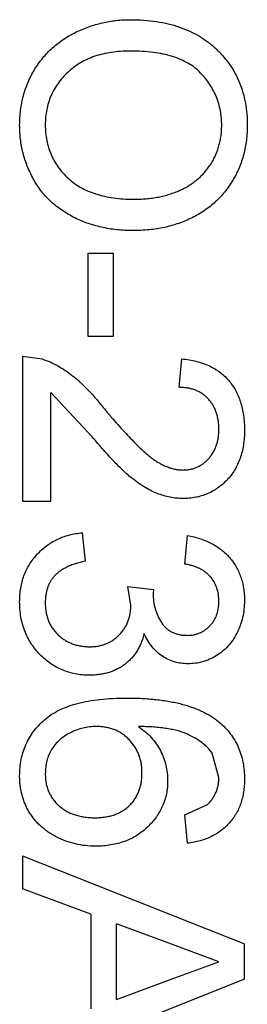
# Model space of a CAD drawing. Header units: inches. Extents: x -13 to 240, y -18 to 126.
# Tile 56 of 112: x 185.651 to 185.907, y 55.333 to 56.441. Entities that reach past the tile are written whole.
import ezdxf

# ---------------------------------------------------------------- set-up
doc = ezdxf.new("R2010")
doc.units = ezdxf.units.IN
doc.header["$LTSCALE"] = 1.21
doc.header["$MEASUREMENT"] = 0
doc.layers.get('0').update_dxf_attribs({"linetype": 'CONTINUOUS'})

msp = doc.modelspace()

# ---------------------------------------------------------------- linework, layer by layer
at = {"color": 7, "linetype": 'Continuous'}
for p, q in [((185.7276, 56.1778), (185.7276, 56.0849)), ((185.7565, 56.1778), (185.7276, 56.1778)), ((185.7565, 56.0849), (185.7565, 56.1778)), ((185.7276, 56.0849), (185.7565, 56.0849)), ((185.6539, 56.0624), (185.6539, 55.899)), ((185.6539, 56.0624), (185.6762, 56.0591)), ((185.8302, 56.0272), (185.8334, 56.0592)), ((185.686, 55.899), (185.686, 56.0213)), ((185.7324, 55.9715), (185.686, 56.0213)), ((185.6539, 55.899), (185.686, 55.899)), ((185.7212, 55.8637), (185.7244, 55.8317)), ((185.8366, 55.8285), (185.8398, 55.8605)), ((185.7725, 55.8031), (185.8014, 55.7998)), ((185.7759, 55.7824), (185.7725, 55.8031)), ((185.8014, 55.7998), (185.801, 55.7952)), ((185.8751, 55.5886), (185.8677, 55.6159)), ((185.8366, 55.5464), (185.8623, 55.558)), ((185.8398, 55.5144), (185.8366, 55.5464)), ((185.6539, 55.5005), (185.6539, 55.4631)), ((185.6539, 55.5005), (185.9039, 55.4012)), ((185.7309, 55.4346), (185.6539, 55.4631)), ((185.7309, 55.4346), (185.7309, 55.3281)), ((185.7597, 55.3387), (185.7597, 55.424)), ((185.8289, 55.3984), (185.7597, 55.424)), ((185.8751, 55.3813), (185.8289, 55.3984)), ((185.9039, 55.3615), (185.9039, 55.4012)), ((185.8254, 55.363), (185.8751, 55.3813)), ((185.9039, 55.3615), (185.6634, 55.266)), ((185.7597, 55.3387), (185.8254, 55.363))]:
    msp.add_line(p, q, dxfattribs=at)
for points, knots in [([(185.6507, 56.322), (185.6508, 56.3249), (185.6509, 56.3306), (185.6517, 56.339), (185.653, 56.3472), (185.6548, 56.3552), (185.6572, 56.3629), (185.6602, 56.3704), (185.6636, 56.3777), (185.6675, 56.3847), (185.6719, 56.3913), (185.6767, 56.3976), (185.6819, 56.4035), (185.6876, 56.4089), (185.6935, 56.414), (185.6999, 56.4185), (185.7066, 56.4228), (185.7138, 56.4265), (185.7211, 56.4298), (185.7286, 56.4327), (185.7361, 56.4352), (185.7438, 56.4371), (185.7516, 56.4387), (185.7595, 56.4398), (185.7675, 56.4406), (185.7729, 56.4406), (185.7756, 56.4406)], [0, 0, 0, 0, 0.044697, 0.088534, 0.131409, 0.173814, 0.215715, 0.257247, 0.298848, 0.340604, 0.382029, 0.42297, 0.463632, 0.504048, 0.544591, 0.584964, 0.626265, 0.667979, 0.709943, 0.751382, 0.792619, 0.833948, 0.875008, 0.916446, 0.957907, 1, 1, 1, 1]), ([(185.7756, 56.4406), (185.7806, 56.4405), (185.7904, 56.4404), (185.8046, 56.4388), (185.818, 56.4362), (185.8305, 56.4326), (185.8423, 56.4279), (185.8532, 56.4222), (185.8632, 56.4154), (185.8724, 56.4077), (185.8805, 56.399), (185.8877, 56.3899), (185.8937, 56.38), (185.8986, 56.3695), (185.9025, 56.3585), (185.9051, 56.3468), (185.9068, 56.3345), (185.907, 56.3262), (185.9071, 56.3219)], [0, 0, 0, 0, 0.075226, 0.146575, 0.2145, 0.27953, 0.342403, 0.403496, 0.463762, 0.523864, 0.583252, 0.641302, 0.698898, 0.756295, 0.814628, 0.874325, 0.935783, 1, 1, 1, 1]), ([(185.7752, 56.4054), (185.7716, 56.4053), (185.7646, 56.4052), (185.7543, 56.404), (185.7446, 56.4022), (185.7355, 56.3997), (185.727, 56.3963), (185.7191, 56.3922), (185.7118, 56.3874), (185.7051, 56.3818), (185.6991, 56.3757), (185.6939, 56.3692), (185.6895, 56.3623), (185.6858, 56.355), (185.683, 56.3473), (185.681, 56.3393), (185.6798, 56.3309), (185.6796, 56.3251), (185.6796, 56.3222)], [0, 0, 0, 0, 0.075964, 0.148125, 0.217201, 0.2833, 0.347202, 0.4093, 0.470426, 0.531588, 0.591739, 0.650258, 0.707303, 0.764208, 0.821148, 0.879119, 0.938423, 1, 1, 1, 1]), ([(185.8783, 56.3217), (185.8782, 56.3245), (185.8781, 56.33), (185.8769, 56.3382), (185.8751, 56.3461), (185.8725, 56.3537), (185.8691, 56.3609), (185.865, 56.3678), (185.8602, 56.3745), (185.8546, 56.3808), (185.8482, 56.3868), (185.8407, 56.3917), (185.8321, 56.396), (185.8227, 56.3995), (185.8122, 56.4021), (185.8008, 56.404), (185.7883, 56.4052), (185.7797, 56.4053), (185.7752, 56.4054)], [0, 0, 0, 0, 0.055943, 0.110382, 0.164048, 0.216759, 0.269601, 0.323009, 0.377581, 0.433449, 0.490922, 0.550625, 0.613117, 0.679861, 0.751358, 0.828261, 0.910795, 1, 1, 1, 1]), ([(185.7785, 56.2035), (185.7754, 56.2035), (185.7693, 56.2036), (185.7602, 56.2043), (185.7514, 56.2055), (185.7428, 56.2072), (185.7345, 56.2093), (185.7264, 56.2119), (185.7186, 56.215), (185.7111, 56.2186), (185.7039, 56.2226), (185.6971, 56.227), (185.6908, 56.2318), (185.6849, 56.237), (185.6794, 56.2426), (185.6745, 56.2486), (185.6699, 56.255), (185.6659, 56.2618), (185.6624, 56.2689), (185.6593, 56.276), (185.6566, 56.2834), (185.6544, 56.2908), (185.6528, 56.2984), (185.6516, 56.3062), (185.6509, 56.3141), (185.6508, 56.3194), (185.6507, 56.322)], [0, 0, 0, 0, 0.04756, 0.093962, 0.139112, 0.183626, 0.227457, 0.270703, 0.313611, 0.35626, 0.398366, 0.439557, 0.480045, 0.519888, 0.559658, 0.599421, 0.639208, 0.679668, 0.72002, 0.759859, 0.79956, 0.839199, 0.878956, 0.918794, 0.959083, 1, 1, 1, 1]), ([(185.6796, 56.3222), (185.6796, 56.3192), (185.6798, 56.3134), (185.681, 56.3048), (185.6831, 56.2967), (185.6859, 56.2889), (185.6896, 56.2817), (185.694, 56.2747), (185.6993, 56.2682), (185.7053, 56.2621), (185.7122, 56.2566), (185.7197, 56.2517), (185.7279, 56.2478), (185.7367, 56.2444), (185.7463, 56.2419), (185.7566, 56.24), (185.7675, 56.2389), (185.7749, 56.2388), (185.7788, 56.2387)], [0, 0, 0, 0, 0.061055, 0.119545, 0.176806, 0.232956, 0.288583, 0.344667, 0.401662, 0.46054, 0.520477, 0.581213, 0.643431, 0.707961, 0.775371, 0.846414, 0.921152, 1, 1, 1, 1]), ([(185.9071, 56.3219), (185.9071, 56.3191), (185.907, 56.3135), (185.9062, 56.3052), (185.9049, 56.2971), (185.9031, 56.2893), (185.9008, 56.2816), (185.898, 56.2741), (185.8946, 56.2669), (185.8908, 56.26), (185.8865, 56.2533), (185.8818, 56.247), (185.8766, 56.2411), (185.8712, 56.2356), (185.8652, 56.2306), (185.8589, 56.2259), (185.8521, 56.2216), (185.845, 56.2178), (185.8376, 56.2144), (185.8298, 56.2115), (185.8219, 56.209), (185.8137, 56.2069), (185.8052, 56.2054), (185.7966, 56.2043), (185.7876, 56.2036), (185.7816, 56.2035), (185.7785, 56.2035)], [0, 0, 0, 0, 0.043099, 0.085587, 0.126908, 0.167967, 0.20845, 0.249025, 0.289281, 0.33001, 0.370598, 0.410466, 0.450033, 0.489688, 0.529116, 0.569037, 0.609703, 0.650759, 0.692509, 0.734219, 0.776707, 0.819552, 0.863351, 0.907839, 0.953334, 1, 1, 1, 1]), ([(185.7788, 56.2387), (185.7813, 56.2387), (185.7861, 56.2388), (185.7932, 56.2393), (185.8002, 56.24), (185.8069, 56.2411), (185.8133, 56.2426), (185.8195, 56.2443), (185.8255, 56.2464), (185.8312, 56.2487), (185.8367, 56.2513), (185.8418, 56.2543), (185.8466, 56.2576), (185.8511, 56.2611), (185.8553, 56.265), (185.8592, 56.2691), (185.8627, 56.2735), (185.866, 56.2782), (185.8689, 56.2831), (185.8714, 56.2882), (185.8736, 56.2934), (185.8752, 56.2988), (185.8766, 56.3043), (185.8776, 56.3099), (185.8782, 56.3158), (185.8782, 56.3197), (185.8783, 56.3217)], [0, 0, 0, 0, 0.050852, 0.099752, 0.147438, 0.194086, 0.239171, 0.28334, 0.326577, 0.368936, 0.410572, 0.451051, 0.490877, 0.530044, 0.568937, 0.607578, 0.64642, 0.685679, 0.724799, 0.763513, 0.802173, 0.84074, 0.879649, 0.919071, 0.959098, 1, 1, 1, 1]), ([(185.6762, 56.0591), (185.6791, 56.058), (185.6851, 56.0559), (185.6937, 56.0515), (185.7022, 56.0463), (185.7092, 56.0413), (185.7147, 56.0367), (185.7191, 56.0329), (185.7236, 56.0286), (185.7281, 56.0239), (185.7328, 56.0189), (185.7376, 56.0135), (185.7425, 56.0076), (185.7458, 56.0035), (185.7474, 56.0014)], [0, 0, 0, 0, 0.100388, 0.204407, 0.310686, 0.422157, 0.480685, 0.543238, 0.6095, 0.679555, 0.753841, 0.831641, 0.913813, 1, 1, 1, 1]), ([(185.8334, 56.0592), (185.8362, 56.0589), (185.8416, 56.0583), (185.8495, 56.0567), (185.8568, 56.0544), (185.8637, 56.0518), (185.87, 56.0484), (185.8759, 56.0446), (185.8812, 56.0402), (185.886, 56.0352), (185.8902, 56.0298), (185.8939, 56.0239), (185.897, 56.0175), (185.8996, 56.0107), (185.9015, 56.0034), (185.9029, 55.9957), (185.9038, 55.9875), (185.9039, 55.982), (185.9039, 55.9791)], [0, 0, 0, 0, 0.070675, 0.137493, 0.201473, 0.262869, 0.32255, 0.380737, 0.43822, 0.495487, 0.553484, 0.611346, 0.670644, 0.731587, 0.794183, 0.859445, 0.928208, 1, 1, 1, 1]), ([(185.8751, 55.9798), (185.875, 55.9815), (185.875, 55.9849), (185.8744, 55.9899), (185.8735, 55.9946), (185.8722, 55.9991), (185.8705, 56.0033), (185.8684, 56.0072), (185.866, 56.0109), (185.8632, 56.0142), (185.8601, 56.0172), (185.8567, 56.0199), (185.853, 56.0221), (185.849, 56.0239), (185.8447, 56.0254), (185.8401, 56.0264), (185.8353, 56.027), (185.8319, 56.0271), (185.8302, 56.0272)], [0, 0, 0, 0, 0.070696, 0.138358, 0.20337, 0.2657, 0.327256, 0.386512, 0.445858, 0.505173, 0.56378, 0.622343, 0.680824, 0.739795, 0.800801, 0.864239, 0.930631, 1, 1, 1, 1]), ([(185.7474, 56.0014), (185.7501, 55.9982), (185.7554, 55.992), (185.7631, 55.9833), (185.7703, 55.9753), (185.777, 55.9682), (185.7833, 55.9619), (185.7891, 55.9564), (185.7943, 55.9517), (185.7992, 55.9479), (185.8038, 55.9446), (185.8083, 55.9418), (185.8128, 55.9395), (185.8172, 55.9376), (185.8216, 55.9361), (185.826, 55.935), (185.8303, 55.9343), (185.8332, 55.9343), (185.8346, 55.9342)], [0, 0, 0, 0, 0.11141, 0.214526, 0.309417, 0.396087, 0.474284, 0.544374, 0.60642, 0.660582, 0.709794, 0.756451, 0.800767, 0.843168, 0.884295, 0.923885, 0.962359, 1, 1, 1, 1]), ([(185.8346, 55.9342), (185.836, 55.9343), (185.8388, 55.9343), (185.8428, 55.935), (185.8467, 55.9359), (185.8504, 55.9373), (185.8539, 55.9391), (185.8573, 55.9413), (185.8604, 55.9439), (185.8634, 55.9468), (185.8662, 55.95), (185.8685, 55.9536), (185.8706, 55.9574), (185.8723, 55.9614), (185.8735, 55.9657), (185.8744, 55.9702), (185.875, 55.9749), (185.875, 55.9781), (185.8751, 55.9798)], [0, 0, 0, 0, 0.061762, 0.121174, 0.179421, 0.236843, 0.294322, 0.353191, 0.412721, 0.474522, 0.537057, 0.599591, 0.662367, 0.725246, 0.790316, 0.857724, 0.927232, 1, 1, 1, 1]), ([(185.9039, 55.9791), (185.9039, 55.9762), (185.9038, 55.9706), (185.9028, 55.9624), (185.9013, 55.9546), (185.8991, 55.9473), (185.8963, 55.9405), (185.8929, 55.9341), (185.8889, 55.9282), (185.8842, 55.9228), (185.8791, 55.918), (185.8737, 55.9138), (185.8679, 55.9102), (185.862, 55.9072), (185.8556, 55.905), (185.849, 55.9034), (185.842, 55.9023), (185.8373, 55.9022), (185.8349, 55.9022)], [0, 0, 0, 0, 0.074712, 0.145539, 0.213339, 0.278615, 0.342094, 0.40389, 0.465063, 0.526577, 0.587328, 0.64638, 0.704345, 0.761672, 0.819418, 0.878039, 0.937796, 1, 1, 1, 1]), ([(185.8349, 55.9022), (185.8324, 55.9022), (185.8275, 55.9024), (185.8201, 55.9035), (185.8128, 55.9053), (185.8054, 55.9077), (185.7981, 55.9111), (185.7906, 55.9153), (185.7829, 55.9205), (185.7764, 55.9256), (185.7709, 55.9302), (185.7664, 55.9344), (185.7616, 55.9392), (185.7564, 55.9445), (185.7509, 55.9504), (185.745, 55.9569), (185.7388, 55.964), (185.7345, 55.969), (185.7324, 55.9715)], [0, 0, 0, 0, 0.057945, 0.116018, 0.174826, 0.234683, 0.296827, 0.364061, 0.436192, 0.51426, 0.556976, 0.604856, 0.657675, 0.715751, 0.77884, 0.847501, 0.921228, 1, 1, 1, 1]), ([(185.6507, 55.7859), (185.6508, 55.7886), (185.6509, 55.7937), (185.6519, 55.8013), (185.6533, 55.8085), (185.6555, 55.8154), (185.6582, 55.822), (185.6617, 55.8282), (185.6657, 55.834), (185.6703, 55.8395), (185.6754, 55.8445), (185.6808, 55.849), (185.6867, 55.8529), (185.6929, 55.8563), (185.6995, 55.859), (185.7064, 55.8612), (185.7137, 55.8628), (185.7187, 55.8634), (185.7212, 55.8637)], [0, 0, 0, 0, 0.067794, 0.133464, 0.196934, 0.258481, 0.319787, 0.380431, 0.44099, 0.502867, 0.564806, 0.625526, 0.685604, 0.746041, 0.807347, 0.869717, 0.93379, 1, 1, 1, 1]), ([(185.8398, 55.8605), (185.8423, 55.86), (185.8472, 55.859), (185.8542, 55.857), (185.8608, 55.8546), (185.8669, 55.8516), (185.8727, 55.8484), (185.8779, 55.8446), (185.8828, 55.8404), (185.8872, 55.8357), (185.8912, 55.8307), (185.8946, 55.8254), (185.8975, 55.8198), (185.8998, 55.8139), (185.9017, 55.8077), (185.903, 55.8012), (185.9038, 55.7944), (185.9039, 55.7897), (185.9039, 55.7874)], [0, 0, 0, 0, 0.071036, 0.139343, 0.204958, 0.268332, 0.330129, 0.390664, 0.450861, 0.510587, 0.570374, 0.629455, 0.687994, 0.747581, 0.807839, 0.870034, 0.93381, 1, 1, 1, 1]), ([(185.7244, 55.8317), (185.7225, 55.8312), (185.7188, 55.8304), (185.7135, 55.8288), (185.7085, 55.8271), (185.704, 55.8251), (185.6999, 55.823), (185.6962, 55.8206), (185.6929, 55.8181), (185.6901, 55.8153), (185.6876, 55.8123), (185.6854, 55.8091), (185.6836, 55.8056), (185.6822, 55.8019), (185.681, 55.798), (185.6802, 55.7938), (185.6796, 55.7894), (185.6796, 55.7863), (185.6796, 55.7848)], [0, 0, 0, 0, 0.082566, 0.15976, 0.233155, 0.301356, 0.365752, 0.426437, 0.484185, 0.539549, 0.593156, 0.647048, 0.701446, 0.757, 0.81384, 0.873058, 0.934963, 1, 1, 1, 1]), ([(185.8751, 55.7864), (185.875, 55.7891), (185.8748, 55.7943), (185.8729, 55.8017), (185.8699, 55.8084), (185.8663, 55.8134), (185.8629, 55.8169), (185.8601, 55.8193), (185.8569, 55.8215), (185.8534, 55.8234), (185.8496, 55.825), (185.8456, 55.8265), (185.8412, 55.8276), (185.8382, 55.8282), (185.8366, 55.8285)], [0, 0, 0, 0, 0.127797, 0.246795, 0.362284, 0.477652, 0.536237, 0.59559, 0.656344, 0.719085, 0.784349, 0.852876, 0.924551, 1, 1, 1, 1]), ([(185.7292, 55.7035), (185.7265, 55.7035), (185.7212, 55.7036), (185.7134, 55.7048), (185.706, 55.7066), (185.6988, 55.7092), (185.6919, 55.7125), (185.6854, 55.7165), (185.6792, 55.7213), (185.6734, 55.7268), (185.6681, 55.7327), (185.6634, 55.7392), (185.6595, 55.746), (185.6563, 55.7533), (185.6538, 55.7609), (185.652, 55.7689), (185.6509, 55.7773), (185.6508, 55.783), (185.6507, 55.7859)], [0, 0, 0, 0, 0.063503, 0.124805, 0.18492, 0.244376, 0.303775, 0.364133, 0.425376, 0.488388, 0.551743, 0.61386, 0.67564, 0.737737, 0.800417, 0.864658, 0.930985, 1, 1, 1, 1]), ([(185.6796, 55.7848), (185.6796, 55.783), (185.6796, 55.7794), (185.6804, 55.7742), (185.6815, 55.7693), (185.6831, 55.7647), (185.6851, 55.7603), (185.6876, 55.7562), (185.6905, 55.7524), (185.6938, 55.7489), (185.6975, 55.7458), (185.7014, 55.743), (185.7056, 55.7407), (185.7099, 55.7388), (185.7145, 55.7373), (185.7193, 55.7363), (185.7243, 55.7356), (185.7277, 55.7355), (185.7294, 55.7355)], [0, 0, 0, 0, 0.069461, 0.135658, 0.19962, 0.261651, 0.322053, 0.38234, 0.443223, 0.50493, 0.56682, 0.6276, 0.687476, 0.747351, 0.808174, 0.870133, 0.933721, 1, 1, 1, 1]), ([(185.801, 55.7952), (185.8011, 55.7923), (185.8013, 55.7865), (185.8032, 55.778), (185.8061, 55.7701), (185.8095, 55.7639), (185.8128, 55.7593), (185.8157, 55.7564), (185.8188, 55.7538), (185.8223, 55.7519), (185.8261, 55.7502), (185.8303, 55.7492), (185.8347, 55.7484), (185.8378, 55.7484), (185.8393, 55.7483)], [0, 0, 0, 0, 0.129789, 0.254605, 0.378435, 0.50292, 0.565018, 0.624848, 0.683448, 0.742765, 0.802757, 0.86522, 0.930779, 1, 1, 1, 1]), ([(185.8393, 55.7483), (185.8406, 55.7484), (185.8431, 55.7484), (185.8467, 55.7489), (185.8502, 55.7498), (185.8535, 55.7509), (185.8566, 55.7524), (185.8595, 55.7543), (185.8624, 55.7564), (185.865, 55.759), (185.8674, 55.7617), (185.8694, 55.7647), (185.8712, 55.7678), (185.8726, 55.7712), (185.8737, 55.7747), (185.8745, 55.7784), (185.875, 55.7823), (185.8751, 55.785), (185.8751, 55.7864)], [0, 0, 0, 0, 0.065093, 0.127304, 0.188122, 0.247131, 0.306077, 0.365678, 0.426103, 0.487841, 0.550317, 0.611805, 0.672737, 0.734883, 0.79768, 0.862475, 0.929775, 1, 1, 1, 1]), ([(185.9039, 55.7874), (185.9038, 55.7841), (185.9036, 55.7777), (185.902, 55.7683), (185.8993, 55.7593), (185.8955, 55.7508), (185.8909, 55.7429), (185.8854, 55.7359), (185.8791, 55.7299), (185.872, 55.725), (185.8645, 55.7212), (185.8567, 55.7183), (185.8486, 55.7166), (185.8431, 55.7164), (185.8404, 55.7163)], [0, 0, 0, 0, 0.092054, 0.181008, 0.26913, 0.357137, 0.443549, 0.526433, 0.607453, 0.688385, 0.767854, 0.845531, 0.922529, 1, 1, 1, 1]), ([(185.7294, 55.7355), (185.7311, 55.7355), (185.7343, 55.7356), (185.739, 55.7362), (185.7436, 55.7373), (185.7478, 55.7387), (185.7519, 55.7406), (185.7558, 55.7428), (185.7594, 55.7456), (185.7628, 55.7487), (185.7659, 55.7521), (185.7686, 55.7557), (185.7708, 55.7596), (185.7727, 55.7637), (185.7742, 55.7681), (185.7752, 55.7726), (185.7758, 55.7774), (185.7759, 55.7807), (185.7759, 55.7824)], [0, 0, 0, 0, 0.067051, 0.13118, 0.193722, 0.254499, 0.314763, 0.375117, 0.436023, 0.498297, 0.560571, 0.621619, 0.681973, 0.742853, 0.804272, 0.867473, 0.932273, 1, 1, 1, 1]), ([(185.7908, 55.7504), (185.7903, 55.7486), (185.7895, 55.7451), (185.7876, 55.74), (185.7855, 55.7353), (185.783, 55.7308), (185.7801, 55.7266), (185.777, 55.7227), (185.7734, 55.7192), (185.7695, 55.7159), (185.7654, 55.7129), (185.761, 55.7104), (185.7563, 55.7083), (185.7514, 55.7065), (185.7462, 55.7051), (185.7407, 55.7042), (185.735, 55.7036), (185.7311, 55.7035), (185.7292, 55.7035)], [0, 0, 0, 0, 0.065828, 0.128938, 0.190858, 0.251186, 0.310974, 0.37005, 0.429672, 0.489507, 0.549975, 0.610075, 0.670915, 0.732909, 0.796711, 0.861825, 0.929892, 1, 1, 1, 1]), ([(185.8404, 55.7163), (185.8378, 55.7164), (185.8327, 55.7166), (185.8252, 55.7182), (185.8181, 55.721), (185.8113, 55.7247), (185.8051, 55.7296), (185.7996, 55.7355), (185.7947, 55.7425), (185.7921, 55.7477), (185.7908, 55.7504)], [0, 0, 0, 0, 0.121951, 0.240787, 0.35855, 0.479066, 0.601519, 0.727551, 0.859932, 1, 1, 1, 1]), ([(185.6507, 55.5902), (185.6508, 55.5933), (185.651, 55.5995), (185.6523, 55.6086), (185.6545, 55.6172), (185.6576, 55.6254), (185.6615, 55.6331), (185.6664, 55.6404), (185.6721, 55.6472), (185.6787, 55.6536), (185.6863, 55.6594), (185.6951, 55.6643), (185.705, 55.6685), (185.716, 55.672), (185.7282, 55.6746), (185.7415, 55.6764), (185.7558, 55.6776), (185.7658, 55.6777), (185.771, 55.6778)], [0, 0, 0, 0, 0.056157, 0.110133, 0.162537, 0.213912, 0.265146, 0.31651, 0.369179, 0.423123, 0.479276, 0.538691, 0.601978, 0.670125, 0.74365, 0.82281, 0.908261, 1, 1, 1, 1]), ([(185.771, 55.6778), (185.7739, 55.6778), (185.7797, 55.6778), (185.7882, 55.6774), (185.7965, 55.6769), (185.8044, 55.6761), (185.812, 55.6752), (185.8193, 55.674), (185.8263, 55.6727), (185.833, 55.6711), (185.8394, 55.6693), (185.8455, 55.6672), (185.8513, 55.665), (185.8567, 55.6626), (185.8619, 55.6599), (185.8667, 55.657), (185.8713, 55.6539), (185.8741, 55.6517), (185.8755, 55.6506)], [0, 0, 0, 0, 0.080034, 0.157854, 0.232564, 0.304731, 0.374384, 0.441663, 0.506048, 0.568692, 0.628715, 0.687238, 0.743227, 0.797567, 0.850239, 0.901629, 0.951067, 1, 1, 1, 1]), ([(185.7369, 55.6458), (185.7344, 55.6457), (185.7294, 55.6455), (185.722, 55.6441), (185.7148, 55.6419), (185.7078, 55.6389), (185.7014, 55.6352), (185.6956, 55.6307), (185.6907, 55.6257), (185.6866, 55.62), (185.6835, 55.6138), (185.6812, 55.6072), (185.6798, 55.6), (185.6797, 55.5951), (185.6796, 55.5926)], [0, 0, 0, 0, 0.086177, 0.171222, 0.257573, 0.34515, 0.431508, 0.513644, 0.593539, 0.672806, 0.752058, 0.831493, 0.913823, 1, 1, 1, 1]), ([(185.7885, 55.5939), (185.7885, 55.5957), (185.7885, 55.5991), (185.7877, 55.6043), (185.7866, 55.6092), (185.7851, 55.6139), (185.7831, 55.6185), (185.7806, 55.6228), (185.7776, 55.6269), (185.7743, 55.6307), (185.7707, 55.6343), (185.7667, 55.6374), (185.7624, 55.6399), (185.7578, 55.6421), (185.753, 55.6437), (185.7479, 55.6449), (185.7425, 55.6456), (185.7388, 55.6457), (185.7369, 55.6458)], [0, 0, 0, 0, 0.064812, 0.127718, 0.189086, 0.249562, 0.309738, 0.370215, 0.431085, 0.493911, 0.55657, 0.617553, 0.678119, 0.739063, 0.801665, 0.864956, 0.93089, 1, 1, 1, 1]), ([(185.7844, 55.6458), (185.7871, 55.6439), (185.7923, 55.6402), (185.7991, 55.6336), (185.8048, 55.6265), (185.8094, 55.6188), (185.813, 55.6107), (185.8155, 55.6023), (185.8171, 55.5937), (185.8173, 55.5879), (185.8174, 55.585)], [0, 0, 0, 0, 0.13549, 0.265229, 0.390778, 0.51542, 0.638317, 0.759642, 0.878902, 1, 1, 1, 1]), ([(185.8677, 55.6159), (185.8659, 55.618), (185.8624, 55.6223), (185.8558, 55.6279), (185.8482, 55.6329), (185.841, 55.6366), (185.8346, 55.6392), (185.8292, 55.6409), (185.8231, 55.6423), (185.8165, 55.6435), (185.8093, 55.6444), (185.8015, 55.6452), (185.7932, 55.6456), (185.7874, 55.6457), (185.7844, 55.6458)], [0, 0, 0, 0, 0.088609, 0.181893, 0.280787, 0.38702, 0.444107, 0.506454, 0.574396, 0.647656, 0.726426, 0.811458, 0.90278, 1, 1, 1, 1]), ([(185.8755, 55.6506), (185.8778, 55.6486), (185.8823, 55.6446), (185.8881, 55.6378), (185.893, 55.6305), (185.897, 55.6227), (185.9001, 55.6144), (185.9024, 55.6055), (185.9037, 55.5962), (185.9038, 55.5898), (185.9039, 55.5865)], [0, 0, 0, 0, 0.125625, 0.247619, 0.368528, 0.488104, 0.609878, 0.735382, 0.864448, 1, 1, 1, 1]), ([(185.7363, 55.5111), (185.7324, 55.5113), (185.7248, 55.5115), (185.7135, 55.5135), (185.7027, 55.5167), (185.6941, 55.5205), (185.6876, 55.524), (185.683, 55.527), (185.6787, 55.5301), (185.6746, 55.5335), (185.6709, 55.5372), (185.6674, 55.541), (185.6643, 55.5452), (185.6614, 55.5495), (185.6589, 55.5541), (185.6567, 55.5588), (185.6549, 55.5636), (185.6534, 55.5686), (185.6522, 55.5738), (185.6513, 55.5791), (185.6508, 55.5846), (185.6507, 55.5883), (185.6507, 55.5902)], [0, 0, 0, 0, 0.088899, 0.17544, 0.261633, 0.34801, 0.390819, 0.432814, 0.473776, 0.514166, 0.554107, 0.594121, 0.63362, 0.673585, 0.71348, 0.75336, 0.792891, 0.833007, 0.873643, 0.914893, 0.95695, 1, 1, 1, 1]), ([(185.6796, 55.5926), (185.6796, 55.5908), (185.6797, 55.5873), (185.6804, 55.5822), (185.6816, 55.5774), (185.6832, 55.5727), (185.6854, 55.5684), (185.6879, 55.5643), (185.691, 55.5604), (185.6945, 55.5569), (185.6984, 55.5537), (185.7027, 55.5509), (185.7073, 55.5484), (185.7123, 55.5466), (185.7175, 55.5451), (185.7231, 55.544), (185.7291, 55.5433), (185.7332, 55.5432), (185.7353, 55.5432)], [0, 0, 0, 0, 0.063965, 0.124854, 0.184383, 0.242748, 0.2999, 0.357059, 0.415719, 0.475258, 0.535508, 0.596291, 0.657728, 0.721052, 0.786261, 0.853834, 0.925318, 1, 1, 1, 1]), ([(185.7353, 55.5432), (185.7373, 55.5432), (185.7412, 55.5433), (185.7469, 55.544), (185.7523, 55.545), (185.7574, 55.5465), (185.7621, 55.5484), (185.7665, 55.5508), (185.7706, 55.5535), (185.7743, 55.5568), (185.7777, 55.5603), (185.7806, 55.5642), (185.7831, 55.5684), (185.7851, 55.5729), (185.7866, 55.5777), (185.7877, 55.5828), (185.7885, 55.5882), (185.7885, 55.592), (185.7885, 55.5939)], [0, 0, 0, 0, 0.072229, 0.141252, 0.207439, 0.270245, 0.331238, 0.391254, 0.450152, 0.509008, 0.567734, 0.625726, 0.683708, 0.742407, 0.803094, 0.865865, 0.931379, 1, 1, 1, 1]), ([(185.9039, 55.5865), (185.9039, 55.5841), (185.9038, 55.5793), (185.903, 55.5723), (185.9016, 55.5656), (185.8998, 55.5592), (185.8974, 55.5532), (185.8945, 55.5476), (185.891, 55.5422), (185.887, 55.5373), (185.8825, 55.5327), (185.8776, 55.5286), (185.8723, 55.525), (185.8666, 55.5219), (185.8605, 55.5193), (185.854, 55.5171), (185.8471, 55.5154), (185.8423, 55.5147), (185.8398, 55.5144)], [0, 0, 0, 0, 0.068499, 0.134572, 0.198208, 0.259784, 0.319951, 0.379508, 0.438814, 0.498497, 0.558182, 0.617438, 0.677522, 0.737959, 0.80033, 0.86409, 0.930622, 1, 1, 1, 1]), ([(185.8623, 55.558), (185.8633, 55.559), (185.8653, 55.5611), (185.8679, 55.5645), (185.8701, 55.568), (185.8719, 55.5718), (185.8734, 55.5758), (185.8744, 55.5799), (185.875, 55.5842), (185.875, 55.5871), (185.8751, 55.5886)], [0, 0, 0, 0, 0.128545, 0.252818, 0.375212, 0.497113, 0.618546, 0.742222, 0.869458, 1, 1, 1, 1]), ([(185.8174, 55.585), (185.8173, 55.5825), (185.8172, 55.5776), (185.8161, 55.5703), (185.8143, 55.5633), (185.8119, 55.5565), (185.8086, 55.5501), (185.8048, 55.544), (185.8001, 55.5382), (185.7948, 55.5326), (185.789, 55.5276), (185.7827, 55.5231), (185.776, 55.5194), (185.7688, 55.5164), (185.7613, 55.5141), (185.7533, 55.5124), (185.7449, 55.5114), (185.7392, 55.5112), (185.7363, 55.5111)], [0, 0, 0, 0, 0.061347, 0.121203, 0.179863, 0.238152, 0.296252, 0.35519, 0.415676, 0.478379, 0.541524, 0.603977, 0.666513, 0.729491, 0.79371, 0.859736, 0.928449, 1, 1, 1, 1])]:
    msp.add_open_spline(points, degree=3, knots=knots, dxfattribs=at)

doc.saveas('drawing.dxf')
